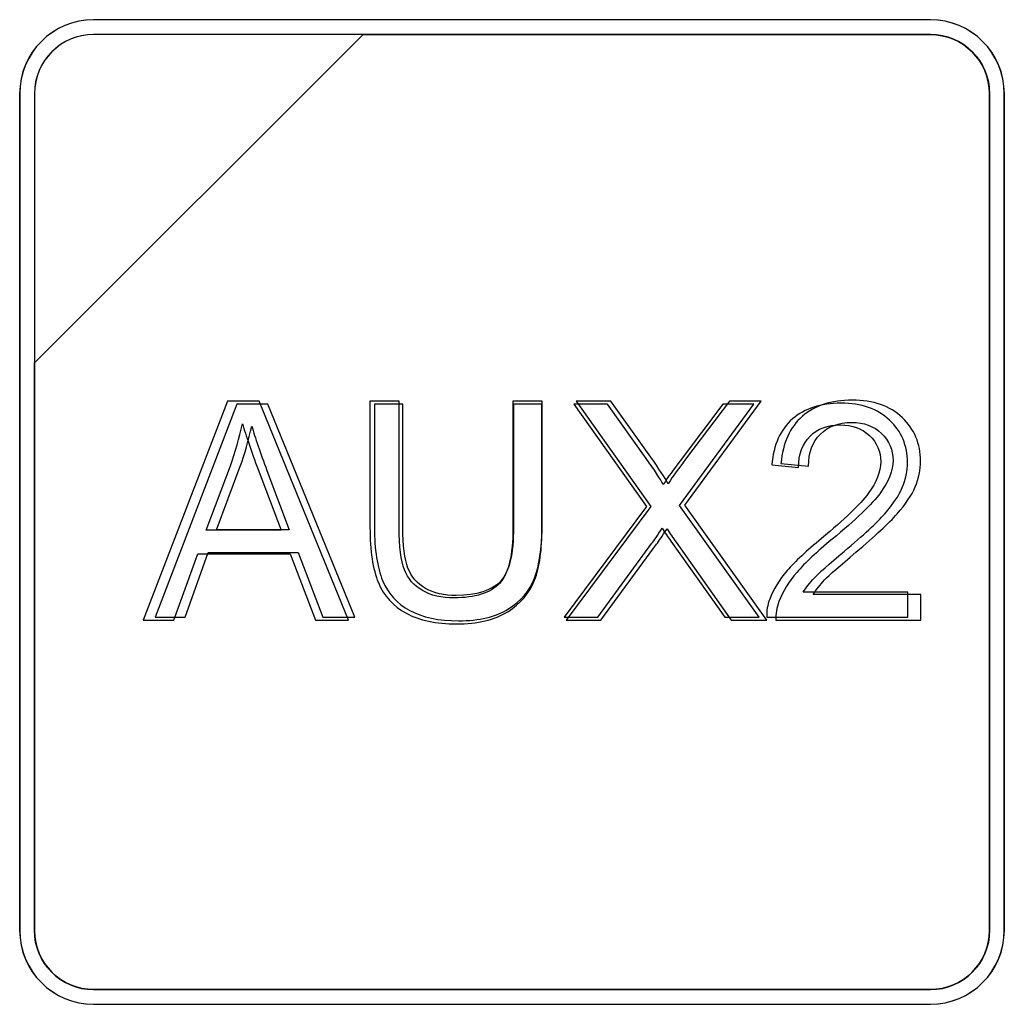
# Model space of a CAD drawing. Header units: millimetres. Extents: x 7146 to 9108, y -1574 to -663.
# Tile 225 of 256: x 7380 to 7394, y -1046 to -1032. Entities that reach past the tile are written whole.
import ezdxf

# ---------------------------------------------------------------- set-up
doc = ezdxf.new("R2010")
doc.units = ezdxf.units.MM
doc.header["$LTSCALE"] = 3

msp = doc.modelspace()

# ---------------------------------------------------------------- linework, layer by layer
at = {"linetype": 'Continuous', "lineweight": 30}
for points, knots in [([(7380.786, -1032.07), (7380.786, -1032.07), (7392.686, -1032.07), (7392.686, -1032.07), (7392.686, -1032.07), (7393.264, -1032.07), (7393.736, -1032.542), (7393.736, -1033.12), (7393.736, -1033.12), (7393.736, -1033.12), (7393.736, -1045.02), (7393.736, -1045.02), (7393.736, -1045.02), (7393.736, -1045.597), (7393.264, -1046.07), (7392.686, -1046.07), (7392.686, -1046.07), (7392.686, -1046.07), (7380.786, -1046.07), (7380.786, -1046.07), (7380.786, -1046.07), (7380.209, -1046.07), (7379.736, -1045.597), (7379.736, -1045.02), (7379.736, -1045.02), (7379.736, -1045.02), (7379.736, -1033.12), (7379.736, -1033.12), (7379.736, -1033.12), (7379.736, -1032.542), (7380.209, -1032.07), (7380.786, -1032.07)], [0, 0, 0, 0, 0.111111, 0.111111, 0.111111, 0.111111, 0.222222, 0.222222, 0.222222, 0.222222, 0.333333, 0.333333, 0.333333, 0.333333, 0.444444, 0.444444, 0.444444, 0.444444, 0.555556, 0.555556, 0.555556, 0.555556, 0.666667, 0.666667, 0.666667, 0.666667, 0.777778, 0.777778, 0.777778, 0.777778, 1, 1, 1, 1]), ([(7380.786, -1032.07), (7380.786, -1032.07), (7392.687, -1032.07), (7392.687, -1032.07), (7392.687, -1032.07), (7393.264, -1032.07), (7393.736, -1032.542), (7393.736, -1033.12), (7393.736, -1033.12), (7393.736, -1033.12), (7393.736, -1045.02), (7393.736, -1045.02), (7393.736, -1045.02), (7393.736, -1045.597), (7393.264, -1046.07), (7392.687, -1046.07), (7392.687, -1046.07), (7392.687, -1046.07), (7380.786, -1046.07), (7380.786, -1046.07), (7380.786, -1046.07), (7380.209, -1046.07), (7379.736, -1045.597), (7379.736, -1045.02), (7379.736, -1045.02), (7379.736, -1045.02), (7379.736, -1033.12), (7379.736, -1033.12), (7379.736, -1033.12), (7379.736, -1032.542), (7380.209, -1032.07), (7380.786, -1032.07)], [0, 0, 0, 0, 0.111111, 0.111111, 0.111111, 0.111111, 0.222222, 0.222222, 0.222222, 0.222222, 0.333333, 0.333333, 0.333333, 0.333333, 0.444444, 0.444444, 0.444444, 0.444444, 0.555556, 0.555556, 0.555556, 0.555556, 0.666667, 0.666667, 0.666667, 0.666667, 0.777778, 0.777778, 0.777778, 0.777778, 1, 1, 1, 1]), ([(7380.787, -1032.07), (7380.787, -1032.07), (7392.687, -1032.07), (7392.687, -1032.07), (7392.687, -1032.07), (7393.264, -1032.07), (7393.737, -1032.542), (7393.737, -1033.12), (7393.737, -1033.12), (7393.737, -1033.12), (7393.737, -1045.02), (7393.737, -1045.02), (7393.737, -1045.02), (7393.737, -1045.597), (7393.264, -1046.07), (7392.687, -1046.07), (7392.687, -1046.07), (7392.687, -1046.07), (7380.787, -1046.07), (7380.787, -1046.07), (7380.787, -1046.07), (7380.209, -1046.07), (7379.737, -1045.597), (7379.737, -1045.02), (7379.737, -1045.02), (7379.737, -1045.02), (7379.737, -1033.12), (7379.737, -1033.12), (7379.737, -1033.12), (7379.737, -1032.542), (7380.209, -1032.07), (7380.787, -1032.07)], [0, 0, 0, 0, 0.111111, 0.111111, 0.111111, 0.111111, 0.222222, 0.222222, 0.222222, 0.222222, 0.333333, 0.333333, 0.333333, 0.333333, 0.444444, 0.444444, 0.444444, 0.444444, 0.555556, 0.555556, 0.555556, 0.555556, 0.666667, 0.666667, 0.666667, 0.666667, 0.777778, 0.777778, 0.777778, 0.777778, 1, 1, 1, 1]), ([(7380.787, -1032.07), (7380.787, -1032.07), (7392.687, -1032.07), (7392.687, -1032.07), (7392.687, -1032.07), (7393.264, -1032.07), (7393.737, -1032.542), (7393.737, -1033.12), (7393.737, -1033.12), (7393.737, -1033.12), (7393.737, -1045.02), (7393.737, -1045.02), (7393.737, -1045.02), (7393.737, -1045.597), (7393.264, -1046.07), (7392.687, -1046.07), (7392.687, -1046.07), (7392.687, -1046.07), (7380.787, -1046.07), (7380.787, -1046.07), (7380.787, -1046.07), (7380.209, -1046.07), (7379.737, -1045.597), (7379.737, -1045.02), (7379.737, -1045.02), (7379.737, -1045.02), (7379.737, -1033.12), (7379.737, -1033.12), (7379.737, -1033.12), (7379.737, -1032.542), (7380.209, -1032.07), (7380.787, -1032.07)], [0, 0, 0, 0, 0.111111, 0.111111, 0.111111, 0.111111, 0.222222, 0.222222, 0.222222, 0.222222, 0.333333, 0.333333, 0.333333, 0.333333, 0.444444, 0.444444, 0.444444, 0.444444, 0.555556, 0.555556, 0.555556, 0.555556, 0.666667, 0.666667, 0.666667, 0.666667, 0.777778, 0.777778, 0.777778, 0.777778, 1, 1, 1, 1]), ([(7380.787, -1032.07), (7380.787, -1032.07), (7392.687, -1032.07), (7392.687, -1032.07), (7392.687, -1032.07), (7393.264, -1032.07), (7393.737, -1032.542), (7393.737, -1033.12), (7393.737, -1033.12), (7393.737, -1033.12), (7393.737, -1045.02), (7393.737, -1045.02), (7393.737, -1045.02), (7393.737, -1045.597), (7393.264, -1046.07), (7392.687, -1046.07), (7392.687, -1046.07), (7392.687, -1046.07), (7380.787, -1046.07), (7380.787, -1046.07), (7380.787, -1046.07), (7380.209, -1046.07), (7379.737, -1045.597), (7379.737, -1045.02), (7379.737, -1045.02), (7379.737, -1045.02), (7379.737, -1033.12), (7379.737, -1033.12), (7379.737, -1033.12), (7379.737, -1032.542), (7380.209, -1032.07), (7380.787, -1032.07)], [0, 0, 0, 0, 0.111111, 0.111111, 0.111111, 0.111111, 0.222222, 0.222222, 0.222222, 0.222222, 0.333333, 0.333333, 0.333333, 0.333333, 0.444444, 0.444444, 0.444444, 0.444444, 0.555556, 0.555556, 0.555556, 0.555556, 0.666667, 0.666667, 0.666667, 0.666667, 0.777778, 0.777778, 0.777778, 0.777778, 1, 1, 1, 1]), ([(7380.786, -1032.28), (7380.786, -1032.28), (7384.618, -1032.28), (7384.618, -1032.28), (7384.618, -1032.28), (7384.618, -1032.28), (7379.946, -1036.95), (7379.946, -1036.95), (7379.946, -1036.95), (7379.946, -1036.95), (7379.946, -1033.12), (7379.946, -1033.12), (7379.946, -1033.12), (7379.946, -1032.658), (7380.324, -1032.28), (7380.786, -1032.28)], [0, 0, 0, 0, 0.2, 0.2, 0.2, 0.2, 0.4, 0.4, 0.4, 0.4, 0.6, 0.6, 0.6, 0.6, 1, 1, 1, 1]), ([(7384.618, -1032.28), (7384.618, -1032.28), (7384.629, -1032.28), (7384.629, -1032.28), (7384.629, -1032.28), (7384.629, -1032.28), (7392.686, -1032.28), (7392.686, -1032.28), (7392.686, -1032.28), (7393.148, -1032.28), (7393.526, -1032.658), (7393.526, -1033.12), (7393.526, -1033.12), (7393.526, -1033.12), (7393.526, -1045.02), (7393.526, -1045.02), (7393.526, -1045.02), (7393.526, -1045.482), (7393.148, -1045.86), (7392.686, -1045.86), (7392.686, -1045.86), (7392.686, -1045.86), (7380.786, -1045.86), (7380.786, -1045.86), (7380.786, -1045.86), (7380.324, -1045.86), (7379.946, -1045.482), (7379.946, -1045.02), (7379.946, -1045.02), (7379.946, -1045.02), (7379.946, -1037.04), (7379.946, -1037.04), (7379.946, -1037.04), (7379.946, -1037.04), (7379.946, -1036.95), (7379.946, -1036.95), (7379.946, -1036.95), (7379.946, -1036.95), (7384.618, -1032.28), (7384.618, -1032.28)], [0, 0, 0, 0, 0.090909, 0.090909, 0.090909, 0.090909, 0.181818, 0.181818, 0.181818, 0.181818, 0.272727, 0.272727, 0.272727, 0.272727, 0.363636, 0.363636, 0.363636, 0.363636, 0.454545, 0.454545, 0.454545, 0.454545, 0.545455, 0.545455, 0.545455, 0.545455, 0.636364, 0.636364, 0.636364, 0.636364, 0.727273, 0.727273, 0.727273, 0.727273, 0.818182, 0.818182, 0.818182, 0.818182, 1, 1, 1, 1]), ([(7393.526, -1045.02), (7393.526, -1045.02), (7393.526, -1033.12), (7393.526, -1033.12), (7393.526, -1033.12), (7393.526, -1032.658), (7393.148, -1032.28), (7392.686, -1032.28), (7392.686, -1032.28), (7392.686, -1032.28), (7384.629, -1032.28), (7384.629, -1032.28), (7384.629, -1032.28), (7384.629, -1032.28), (7384.618, -1032.28), (7384.618, -1032.28), (7384.618, -1032.28), (7384.618, -1032.28), (7379.946, -1036.95), (7379.946, -1036.95), (7379.946, -1036.95), (7379.946, -1036.95), (7379.946, -1037.04), (7379.946, -1037.04), (7379.946, -1037.04), (7379.946, -1037.04), (7379.946, -1045.02), (7379.946, -1045.02), (7379.946, -1045.02), (7379.946, -1045.482), (7380.324, -1045.86), (7380.786, -1045.86), (7380.786, -1045.86), (7380.786, -1045.86), (7392.686, -1045.86), (7392.686, -1045.86), (7392.686, -1045.86), (7393.148, -1045.86), (7393.526, -1045.482), (7393.526, -1045.02)], [0, 0, 0, 0, 0.090909, 0.090909, 0.090909, 0.090909, 0.181818, 0.181818, 0.181818, 0.181818, 0.272727, 0.272727, 0.272727, 0.272727, 0.363636, 0.363636, 0.363636, 0.363636, 0.454545, 0.454545, 0.454545, 0.454545, 0.545455, 0.545455, 0.545455, 0.545455, 0.636364, 0.636364, 0.636364, 0.636364, 0.727273, 0.727273, 0.727273, 0.727273, 0.818182, 0.818182, 0.818182, 0.818182, 1, 1, 1, 1]), ([(7393.527, -1045.02), (7393.527, -1045.02), (7393.527, -1033.12), (7393.527, -1033.12), (7393.527, -1033.12), (7393.527, -1032.658), (7393.149, -1032.28), (7392.687, -1032.28), (7392.687, -1032.28), (7392.687, -1032.28), (7384.63, -1032.28), (7384.63, -1032.28), (7384.63, -1032.28), (7384.63, -1032.28), (7384.618, -1032.28), (7384.618, -1032.28), (7384.618, -1032.28), (7384.618, -1032.28), (7379.947, -1036.95), (7379.947, -1036.95), (7379.947, -1036.95), (7379.947, -1036.95), (7379.947, -1037.04), (7379.947, -1037.04), (7379.947, -1037.04), (7379.947, -1037.04), (7379.947, -1045.02), (7379.947, -1045.02), (7379.947, -1045.02), (7379.947, -1045.482), (7380.325, -1045.86), (7380.787, -1045.86), (7380.787, -1045.86), (7380.787, -1045.86), (7392.687, -1045.86), (7392.687, -1045.86), (7392.687, -1045.86), (7393.149, -1045.86), (7393.527, -1045.482), (7393.527, -1045.02)], [0, 0, 0, 0, 0.090909, 0.090909, 0.090909, 0.090909, 0.181818, 0.181818, 0.181818, 0.181818, 0.272727, 0.272727, 0.272727, 0.272727, 0.363636, 0.363636, 0.363636, 0.363636, 0.454545, 0.454545, 0.454545, 0.454545, 0.545455, 0.545455, 0.545455, 0.545455, 0.636364, 0.636364, 0.636364, 0.636364, 0.727273, 0.727273, 0.727273, 0.727273, 0.818182, 0.818182, 0.818182, 0.818182, 1, 1, 1, 1]), ([(7380.787, -1032.28), (7380.787, -1032.28), (7384.618, -1032.28), (7384.618, -1032.28), (7384.618, -1032.28), (7384.618, -1032.28), (7379.947, -1036.95), (7379.947, -1036.95), (7379.947, -1036.95), (7379.947, -1036.95), (7379.947, -1033.12), (7379.947, -1033.12), (7379.947, -1033.12), (7379.947, -1032.658), (7380.325, -1032.28), (7380.787, -1032.28)], [0, 0, 0, 0, 0.2, 0.2, 0.2, 0.2, 0.4, 0.4, 0.4, 0.4, 0.6, 0.6, 0.6, 0.6, 1, 1, 1, 1]), ([(7384.618, -1032.28), (7384.618, -1032.28), (7384.63, -1032.28), (7384.63, -1032.28), (7384.63, -1032.28), (7384.63, -1032.28), (7392.687, -1032.28), (7392.687, -1032.28), (7392.687, -1032.28), (7393.149, -1032.28), (7393.527, -1032.658), (7393.527, -1033.12), (7393.527, -1033.12), (7393.527, -1033.12), (7393.527, -1045.02), (7393.527, -1045.02), (7393.527, -1045.02), (7393.527, -1045.482), (7393.149, -1045.86), (7392.687, -1045.86), (7392.687, -1045.86), (7392.687, -1045.86), (7380.787, -1045.86), (7380.787, -1045.86), (7380.787, -1045.86), (7380.325, -1045.86), (7379.947, -1045.482), (7379.947, -1045.02), (7379.947, -1045.02), (7379.947, -1045.02), (7379.947, -1037.04), (7379.947, -1037.04), (7379.947, -1037.04), (7379.947, -1037.04), (7379.947, -1036.95), (7379.947, -1036.95), (7379.947, -1036.95), (7379.947, -1036.95), (7384.618, -1032.28), (7384.618, -1032.28)], [0, 0, 0, 0, 0.090909, 0.090909, 0.090909, 0.090909, 0.181818, 0.181818, 0.181818, 0.181818, 0.272727, 0.272727, 0.272727, 0.272727, 0.363636, 0.363636, 0.363636, 0.363636, 0.454545, 0.454545, 0.454545, 0.454545, 0.545455, 0.545455, 0.545455, 0.545455, 0.636364, 0.636364, 0.636364, 0.636364, 0.727273, 0.727273, 0.727273, 0.727273, 0.818182, 0.818182, 0.818182, 0.818182, 1, 1, 1, 1]), ([(7380.787, -1032.28), (7380.787, -1032.28), (7384.618, -1032.28), (7384.618, -1032.28), (7384.618, -1032.28), (7384.618, -1032.28), (7379.947, -1036.95), (7379.947, -1036.95), (7379.947, -1036.95), (7379.947, -1036.95), (7379.947, -1033.12), (7379.947, -1033.12), (7379.947, -1033.12), (7379.947, -1032.658), (7380.325, -1032.28), (7380.787, -1032.28)], [0, 0, 0, 0, 0.2, 0.2, 0.2, 0.2, 0.4, 0.4, 0.4, 0.4, 0.6, 0.6, 0.6, 0.6, 1, 1, 1, 1]), ([(7384.618, -1032.28), (7384.618, -1032.28), (7384.63, -1032.28), (7384.63, -1032.28), (7384.63, -1032.28), (7384.63, -1032.28), (7392.687, -1032.28), (7392.687, -1032.28), (7392.687, -1032.28), (7393.149, -1032.28), (7393.527, -1032.658), (7393.527, -1033.12), (7393.527, -1033.12), (7393.527, -1033.12), (7393.527, -1045.02), (7393.527, -1045.02), (7393.527, -1045.02), (7393.527, -1045.482), (7393.149, -1045.86), (7392.687, -1045.86), (7392.687, -1045.86), (7392.687, -1045.86), (7380.787, -1045.86), (7380.787, -1045.86), (7380.787, -1045.86), (7380.325, -1045.86), (7379.947, -1045.482), (7379.947, -1045.02), (7379.947, -1045.02), (7379.947, -1045.02), (7379.947, -1037.04), (7379.947, -1037.04), (7379.947, -1037.04), (7379.947, -1037.04), (7379.947, -1036.95), (7379.947, -1036.95), (7379.947, -1036.95), (7379.947, -1036.95), (7384.618, -1032.28), (7384.618, -1032.28)], [0, 0, 0, 0, 0.090909, 0.090909, 0.090909, 0.090909, 0.181818, 0.181818, 0.181818, 0.181818, 0.272727, 0.272727, 0.272727, 0.272727, 0.363636, 0.363636, 0.363636, 0.363636, 0.454545, 0.454545, 0.454545, 0.454545, 0.545455, 0.545455, 0.545455, 0.545455, 0.636364, 0.636364, 0.636364, 0.636364, 0.727273, 0.727273, 0.727273, 0.727273, 0.818182, 0.818182, 0.818182, 0.818182, 1, 1, 1, 1]), ([(7393.527, -1045.02), (7393.527, -1045.02), (7393.527, -1033.12), (7393.527, -1033.12), (7393.527, -1033.12), (7393.527, -1032.658), (7393.149, -1032.28), (7392.687, -1032.28), (7392.687, -1032.28), (7392.687, -1032.28), (7384.63, -1032.28), (7384.63, -1032.28), (7384.63, -1032.28), (7384.63, -1032.28), (7384.618, -1032.28), (7384.618, -1032.28), (7384.618, -1032.28), (7384.618, -1032.28), (7379.947, -1036.95), (7379.947, -1036.95), (7379.947, -1036.95), (7379.947, -1036.95), (7379.947, -1037.04), (7379.947, -1037.04), (7379.947, -1037.04), (7379.947, -1037.04), (7379.947, -1045.02), (7379.947, -1045.02), (7379.947, -1045.02), (7379.947, -1045.482), (7380.325, -1045.86), (7380.787, -1045.86), (7380.787, -1045.86), (7380.787, -1045.86), (7392.687, -1045.86), (7392.687, -1045.86), (7392.687, -1045.86), (7393.149, -1045.86), (7393.527, -1045.482), (7393.527, -1045.02)], [0, 0, 0, 0, 0.090909, 0.090909, 0.090909, 0.090909, 0.181818, 0.181818, 0.181818, 0.181818, 0.272727, 0.272727, 0.272727, 0.272727, 0.363636, 0.363636, 0.363636, 0.363636, 0.454545, 0.454545, 0.454545, 0.454545, 0.545455, 0.545455, 0.545455, 0.545455, 0.636364, 0.636364, 0.636364, 0.636364, 0.727273, 0.727273, 0.727273, 0.727273, 0.818182, 0.818182, 0.818182, 0.818182, 1, 1, 1, 1]), ([(7380.787, -1032.28), (7380.787, -1032.28), (7384.618, -1032.28), (7384.618, -1032.28), (7384.618, -1032.28), (7384.618, -1032.28), (7379.947, -1036.95), (7379.947, -1036.95), (7379.947, -1036.95), (7379.947, -1036.95), (7379.947, -1033.12), (7379.947, -1033.12), (7379.947, -1033.12), (7379.947, -1032.658), (7380.325, -1032.28), (7380.787, -1032.28)], [0, 0, 0, 0, 0.2, 0.2, 0.2, 0.2, 0.4, 0.4, 0.4, 0.4, 0.6, 0.6, 0.6, 0.6, 1, 1, 1, 1]), ([(7384.618, -1032.28), (7384.618, -1032.28), (7384.63, -1032.28), (7384.63, -1032.28), (7384.63, -1032.28), (7384.63, -1032.28), (7392.687, -1032.28), (7392.687, -1032.28), (7392.687, -1032.28), (7393.149, -1032.28), (7393.527, -1032.658), (7393.527, -1033.12), (7393.527, -1033.12), (7393.527, -1033.12), (7393.527, -1045.02), (7393.527, -1045.02), (7393.527, -1045.02), (7393.527, -1045.482), (7393.149, -1045.86), (7392.687, -1045.86), (7392.687, -1045.86), (7392.687, -1045.86), (7380.787, -1045.86), (7380.787, -1045.86), (7380.787, -1045.86), (7380.325, -1045.86), (7379.947, -1045.482), (7379.947, -1045.02), (7379.947, -1045.02), (7379.947, -1045.02), (7379.947, -1037.04), (7379.947, -1037.04), (7379.947, -1037.04), (7379.947, -1037.04), (7379.947, -1036.95), (7379.947, -1036.95), (7379.947, -1036.95), (7379.947, -1036.95), (7384.618, -1032.28), (7384.618, -1032.28)], [0, 0, 0, 0, 0.090909, 0.090909, 0.090909, 0.090909, 0.181818, 0.181818, 0.181818, 0.181818, 0.272727, 0.272727, 0.272727, 0.272727, 0.363636, 0.363636, 0.363636, 0.363636, 0.454545, 0.454545, 0.454545, 0.454545, 0.545455, 0.545455, 0.545455, 0.545455, 0.636364, 0.636364, 0.636364, 0.636364, 0.727273, 0.727273, 0.727273, 0.727273, 0.818182, 0.818182, 0.818182, 0.818182, 1, 1, 1, 1]), ([(7393.527, -1045.02), (7393.527, -1045.02), (7393.527, -1033.12), (7393.527, -1033.12), (7393.527, -1033.12), (7393.527, -1032.658), (7393.149, -1032.28), (7392.687, -1032.28), (7392.687, -1032.28), (7392.687, -1032.28), (7384.63, -1032.28), (7384.63, -1032.28), (7384.63, -1032.28), (7384.63, -1032.28), (7384.618, -1032.28), (7384.618, -1032.28), (7384.618, -1032.28), (7384.618, -1032.28), (7379.947, -1036.95), (7379.947, -1036.95), (7379.947, -1036.95), (7379.947, -1036.95), (7379.947, -1037.04), (7379.947, -1037.04), (7379.947, -1037.04), (7379.947, -1037.04), (7379.947, -1045.02), (7379.947, -1045.02), (7379.947, -1045.02), (7379.947, -1045.482), (7380.325, -1045.86), (7380.787, -1045.86), (7380.787, -1045.86), (7380.787, -1045.86), (7392.687, -1045.86), (7392.687, -1045.86), (7392.687, -1045.86), (7393.149, -1045.86), (7393.527, -1045.482), (7393.527, -1045.02)], [0, 0, 0, 0, 0.090909, 0.090909, 0.090909, 0.090909, 0.181818, 0.181818, 0.181818, 0.181818, 0.272727, 0.272727, 0.272727, 0.272727, 0.363636, 0.363636, 0.363636, 0.363636, 0.454545, 0.454545, 0.454545, 0.454545, 0.545455, 0.545455, 0.545455, 0.545455, 0.636364, 0.636364, 0.636364, 0.636364, 0.727273, 0.727273, 0.727273, 0.727273, 0.818182, 0.818182, 0.818182, 0.818182, 1, 1, 1, 1]), ([(7380.787, -1032.28), (7380.787, -1032.28), (7384.618, -1032.28), (7384.618, -1032.28), (7384.618, -1032.28), (7384.618, -1032.28), (7379.947, -1036.95), (7379.947, -1036.95), (7379.947, -1036.95), (7379.947, -1036.95), (7379.947, -1033.12), (7379.947, -1033.12), (7379.947, -1033.12), (7379.947, -1032.658), (7380.325, -1032.28), (7380.787, -1032.28)], [0, 0, 0, 0, 0.2, 0.2, 0.2, 0.2, 0.4, 0.4, 0.4, 0.4, 0.6, 0.6, 0.6, 0.6, 1, 1, 1, 1]), ([(7384.618, -1032.28), (7384.618, -1032.28), (7384.63, -1032.28), (7384.63, -1032.28), (7384.63, -1032.28), (7384.63, -1032.28), (7392.687, -1032.28), (7392.687, -1032.28), (7392.687, -1032.28), (7393.149, -1032.28), (7393.527, -1032.658), (7393.527, -1033.12), (7393.527, -1033.12), (7393.527, -1033.12), (7393.527, -1045.02), (7393.527, -1045.02), (7393.527, -1045.02), (7393.527, -1045.482), (7393.149, -1045.86), (7392.687, -1045.86), (7392.687, -1045.86), (7392.687, -1045.86), (7380.787, -1045.86), (7380.787, -1045.86), (7380.787, -1045.86), (7380.325, -1045.86), (7379.947, -1045.482), (7379.947, -1045.02), (7379.947, -1045.02), (7379.947, -1045.02), (7379.947, -1037.04), (7379.947, -1037.04), (7379.947, -1037.04), (7379.947, -1037.04), (7379.947, -1036.95), (7379.947, -1036.95), (7379.947, -1036.95), (7379.947, -1036.95), (7384.618, -1032.28), (7384.618, -1032.28)], [0, 0, 0, 0, 0.090909, 0.090909, 0.090909, 0.090909, 0.181818, 0.181818, 0.181818, 0.181818, 0.272727, 0.272727, 0.272727, 0.272727, 0.363636, 0.363636, 0.363636, 0.363636, 0.454545, 0.454545, 0.454545, 0.454545, 0.545455, 0.545455, 0.545455, 0.545455, 0.636364, 0.636364, 0.636364, 0.636364, 0.727273, 0.727273, 0.727273, 0.727273, 0.818182, 0.818182, 0.818182, 0.818182, 1, 1, 1, 1]), ([(7393.527, -1045.02), (7393.527, -1045.02), (7393.527, -1033.12), (7393.527, -1033.12), (7393.527, -1033.12), (7393.527, -1032.658), (7393.149, -1032.28), (7392.687, -1032.28), (7392.687, -1032.28), (7392.687, -1032.28), (7384.63, -1032.28), (7384.63, -1032.28), (7384.63, -1032.28), (7384.63, -1032.28), (7384.618, -1032.28), (7384.618, -1032.28), (7384.618, -1032.28), (7384.618, -1032.28), (7379.947, -1036.95), (7379.947, -1036.95), (7379.947, -1036.95), (7379.947, -1036.95), (7379.947, -1037.04), (7379.947, -1037.04), (7379.947, -1037.04), (7379.947, -1037.04), (7379.947, -1045.02), (7379.947, -1045.02), (7379.947, -1045.02), (7379.947, -1045.482), (7380.325, -1045.86), (7380.787, -1045.86), (7380.787, -1045.86), (7380.787, -1045.86), (7392.687, -1045.86), (7392.687, -1045.86), (7392.687, -1045.86), (7393.149, -1045.86), (7393.527, -1045.482), (7393.527, -1045.02)], [0, 0, 0, 0, 0.090909, 0.090909, 0.090909, 0.090909, 0.181818, 0.181818, 0.181818, 0.181818, 0.272727, 0.272727, 0.272727, 0.272727, 0.363636, 0.363636, 0.363636, 0.363636, 0.454545, 0.454545, 0.454545, 0.454545, 0.545455, 0.545455, 0.545455, 0.545455, 0.636364, 0.636364, 0.636364, 0.636364, 0.727273, 0.727273, 0.727273, 0.727273, 0.818182, 0.818182, 0.818182, 0.818182, 1, 1, 1, 1]), ([(7381.493, -1040.609), (7381.493, -1040.609), (7382.689, -1037.492), (7382.689, -1037.492), (7382.689, -1037.492), (7382.689, -1037.492), (7383.142, -1037.492), (7383.142, -1037.492), (7383.142, -1037.492), (7383.142, -1037.492), (7384.411, -1040.609), (7384.411, -1040.609), (7384.411, -1040.609), (7384.411, -1040.609), (7383.942, -1040.609), (7383.942, -1040.609), (7383.942, -1040.609), (7383.942, -1040.609), (7383.581, -1039.664), (7383.581, -1039.664), (7383.581, -1039.664), (7383.581, -1039.664), (7382.269, -1039.664), (7382.269, -1039.664), (7382.269, -1039.664), (7382.269, -1039.664), (7381.93, -1040.609), (7381.93, -1040.609), (7381.93, -1040.609), (7381.93, -1040.609), (7381.493, -1040.609), (7381.493, -1040.609)], [0, 0, 0, 0, 0.111111, 0.111111, 0.111111, 0.111111, 0.222222, 0.222222, 0.222222, 0.222222, 0.333333, 0.333333, 0.333333, 0.333333, 0.444444, 0.444444, 0.444444, 0.444444, 0.555556, 0.555556, 0.555556, 0.555556, 0.666667, 0.666667, 0.666667, 0.666667, 0.777778, 0.777778, 0.777778, 0.777778, 1, 1, 1, 1]), ([(7381.493, -1040.609), (7381.493, -1040.609), (7382.689, -1037.492), (7382.689, -1037.492), (7382.689, -1037.492), (7382.689, -1037.492), (7383.142, -1037.492), (7383.142, -1037.492), (7383.142, -1037.492), (7383.142, -1037.492), (7384.411, -1040.609), (7384.411, -1040.609), (7384.411, -1040.609), (7384.411, -1040.609), (7383.942, -1040.609), (7383.942, -1040.609), (7383.942, -1040.609), (7383.942, -1040.609), (7383.581, -1039.664), (7383.581, -1039.664), (7383.581, -1039.664), (7383.581, -1039.664), (7382.269, -1039.664), (7382.269, -1039.664), (7382.269, -1039.664), (7382.269, -1039.664), (7381.93, -1040.609), (7381.93, -1040.609), (7381.93, -1040.609), (7381.93, -1040.609), (7381.493, -1040.609), (7381.493, -1040.609)], [0, 0, 0, 0, 0.111111, 0.111111, 0.111111, 0.111111, 0.222222, 0.222222, 0.222222, 0.222222, 0.333333, 0.333333, 0.333333, 0.333333, 0.444444, 0.444444, 0.444444, 0.444444, 0.555556, 0.555556, 0.555556, 0.555556, 0.666667, 0.666667, 0.666667, 0.666667, 0.777778, 0.777778, 0.777778, 0.777778, 1, 1, 1, 1]), ([(7381.663, -1040.566), (7381.663, -1040.566), (7382.826, -1037.535), (7382.826, -1037.535), (7382.826, -1037.535), (7382.826, -1037.535), (7383.267, -1037.535), (7383.267, -1037.535), (7383.267, -1037.535), (7383.267, -1037.535), (7384.501, -1040.566), (7384.501, -1040.566), (7384.501, -1040.566), (7384.501, -1040.566), (7384.045, -1040.566), (7384.045, -1040.566), (7384.045, -1040.566), (7384.045, -1040.566), (7383.694, -1039.648), (7383.694, -1039.648), (7383.694, -1039.648), (7383.694, -1039.648), (7382.418, -1039.648), (7382.418, -1039.648), (7382.418, -1039.648), (7382.418, -1039.648), (7382.089, -1040.566), (7382.089, -1040.566), (7382.089, -1040.566), (7382.089, -1040.566), (7381.663, -1040.566), (7381.663, -1040.566)], [0, 0, 0, 0, 0.111111, 0.111111, 0.111111, 0.111111, 0.222222, 0.222222, 0.222222, 0.222222, 0.333333, 0.333333, 0.333333, 0.333333, 0.444444, 0.444444, 0.444444, 0.444444, 0.555556, 0.555556, 0.555556, 0.555556, 0.666667, 0.666667, 0.666667, 0.666667, 0.777778, 0.777778, 0.777778, 0.777778, 1, 1, 1, 1]), ([(7386.75, -1037.492), (7386.75, -1037.492), (7387.164, -1037.492), (7387.164, -1037.492), (7387.164, -1037.492), (7387.164, -1037.492), (7387.164, -1039.292), (7387.164, -1039.292), (7387.164, -1039.292), (7387.164, -1039.605), (7387.128, -1039.854), (7387.058, -1040.039), (7387.058, -1040.039), (7386.987, -1040.222), (7386.859, -1040.372), (7386.675, -1040.488), (7386.675, -1040.488), (7386.49, -1040.603), (7386.248, -1040.661), (7385.948, -1040.661), (7385.948, -1040.661), (7385.657, -1040.661), (7385.418, -1040.611), (7385.233, -1040.51), (7385.233, -1040.51), (7385.047, -1040.409), (7384.915, -1040.264), (7384.836, -1040.074), (7384.836, -1040.074), (7384.757, -1039.883), (7384.717, -1039.622), (7384.717, -1039.292), (7384.717, -1039.292), (7384.717, -1039.292), (7384.717, -1037.492), (7384.717, -1037.492), (7384.717, -1037.492), (7384.717, -1037.492), (7385.131, -1037.492), (7385.131, -1037.492), (7385.131, -1037.492), (7385.131, -1037.492), (7385.131, -1039.291), (7385.131, -1039.291), (7385.131, -1039.291), (7385.131, -1039.562), (7385.156, -1039.762), (7385.206, -1039.89), (7385.206, -1039.89), (7385.256, -1040.018), (7385.342, -1040.118), (7385.464, -1040.187), (7385.464, -1040.187), (7385.586, -1040.256), (7385.736, -1040.291), (7385.912, -1040.291), (7385.912, -1040.291), (7386.214, -1040.291), (7386.429, -1040.222), (7386.558, -1040.085), (7386.558, -1040.085), (7386.686, -1039.947), (7386.75, -1039.683), (7386.75, -1039.291), (7386.75, -1039.291), (7386.75, -1039.291), (7386.75, -1037.492), (7386.75, -1037.492)], [0, 0, 0, 0, 0.055556, 0.055556, 0.055556, 0.055556, 0.111111, 0.111111, 0.111111, 0.111111, 0.166667, 0.166667, 0.166667, 0.166667, 0.222222, 0.222222, 0.222222, 0.222222, 0.277778, 0.277778, 0.277778, 0.277778, 0.333333, 0.333333, 0.333333, 0.333333, 0.388889, 0.388889, 0.388889, 0.388889, 0.444444, 0.444444, 0.444444, 0.444444, 0.5, 0.5, 0.5, 0.5, 0.555556, 0.555556, 0.555556, 0.555556, 0.611111, 0.611111, 0.611111, 0.611111, 0.666667, 0.666667, 0.666667, 0.666667, 0.722222, 0.722222, 0.722222, 0.722222, 0.777778, 0.777778, 0.777778, 0.777778, 0.833333, 0.833333, 0.833333, 0.833333, 0.888889, 0.888889, 0.888889, 0.888889, 1, 1, 1, 1]), ([(7386.75, -1037.492), (7386.75, -1037.492), (7387.164, -1037.492), (7387.164, -1037.492), (7387.164, -1037.492), (7387.164, -1037.492), (7387.164, -1039.292), (7387.164, -1039.292), (7387.164, -1039.292), (7387.164, -1039.605), (7387.128, -1039.854), (7387.058, -1040.039), (7387.058, -1040.039), (7386.987, -1040.222), (7386.859, -1040.372), (7386.675, -1040.488), (7386.675, -1040.488), (7386.49, -1040.603), (7386.248, -1040.661), (7385.948, -1040.661), (7385.948, -1040.661), (7385.657, -1040.661), (7385.418, -1040.611), (7385.233, -1040.51), (7385.233, -1040.51), (7385.047, -1040.409), (7384.915, -1040.264), (7384.836, -1040.074), (7384.836, -1040.074), (7384.757, -1039.883), (7384.717, -1039.622), (7384.717, -1039.292), (7384.717, -1039.292), (7384.717, -1039.292), (7384.717, -1037.492), (7384.717, -1037.492), (7384.717, -1037.492), (7384.717, -1037.492), (7385.131, -1037.492), (7385.131, -1037.492), (7385.131, -1037.492), (7385.131, -1037.492), (7385.131, -1039.291), (7385.131, -1039.291), (7385.131, -1039.291), (7385.131, -1039.562), (7385.156, -1039.762), (7385.206, -1039.89), (7385.206, -1039.89), (7385.256, -1040.018), (7385.342, -1040.118), (7385.464, -1040.187), (7385.464, -1040.187), (7385.586, -1040.256), (7385.736, -1040.291), (7385.912, -1040.291), (7385.912, -1040.291), (7386.214, -1040.291), (7386.429, -1040.222), (7386.558, -1040.085), (7386.558, -1040.085), (7386.686, -1039.947), (7386.75, -1039.683), (7386.75, -1039.291), (7386.75, -1039.291), (7386.75, -1039.291), (7386.75, -1037.492), (7386.75, -1037.492)], [0, 0, 0, 0, 0.055556, 0.055556, 0.055556, 0.055556, 0.111111, 0.111111, 0.111111, 0.111111, 0.166667, 0.166667, 0.166667, 0.166667, 0.222222, 0.222222, 0.222222, 0.222222, 0.277778, 0.277778, 0.277778, 0.277778, 0.333333, 0.333333, 0.333333, 0.333333, 0.388889, 0.388889, 0.388889, 0.388889, 0.444444, 0.444444, 0.444444, 0.444444, 0.5, 0.5, 0.5, 0.5, 0.555556, 0.555556, 0.555556, 0.555556, 0.611111, 0.611111, 0.611111, 0.611111, 0.666667, 0.666667, 0.666667, 0.666667, 0.722222, 0.722222, 0.722222, 0.722222, 0.777778, 0.777778, 0.777778, 0.777778, 0.833333, 0.833333, 0.833333, 0.833333, 0.888889, 0.888889, 0.888889, 0.888889, 1, 1, 1, 1]), ([(7386.758, -1037.535), (7386.758, -1037.535), (7387.16, -1037.535), (7387.16, -1037.535), (7387.16, -1037.535), (7387.16, -1037.535), (7387.16, -1039.286), (7387.16, -1039.286), (7387.16, -1039.286), (7387.16, -1039.59), (7387.126, -1039.832), (7387.057, -1040.012), (7387.057, -1040.012), (7386.988, -1040.19), (7386.864, -1040.336), (7386.685, -1040.448), (7386.685, -1040.448), (7386.505, -1040.561), (7386.27, -1040.617), (7385.978, -1040.617), (7385.978, -1040.617), (7385.695, -1040.617), (7385.463, -1040.568), (7385.283, -1040.47), (7385.283, -1040.47), (7385.102, -1040.372), (7384.974, -1040.231), (7384.897, -1040.046), (7384.897, -1040.046), (7384.82, -1039.86), (7384.781, -1039.607), (7384.781, -1039.286), (7384.781, -1039.286), (7384.781, -1039.286), (7384.781, -1037.535), (7384.781, -1037.535), (7384.781, -1037.535), (7384.781, -1037.535), (7385.184, -1037.535), (7385.184, -1037.535), (7385.184, -1037.535), (7385.184, -1037.535), (7385.184, -1039.285), (7385.184, -1039.285), (7385.184, -1039.285), (7385.184, -1039.548), (7385.208, -1039.743), (7385.257, -1039.867), (7385.257, -1039.867), (7385.306, -1039.992), (7385.389, -1040.089), (7385.508, -1040.156), (7385.508, -1040.156), (7385.627, -1040.223), (7385.772, -1040.257), (7385.943, -1040.257), (7385.943, -1040.257), (7386.237, -1040.257), (7386.446, -1040.19), (7386.571, -1040.057), (7386.571, -1040.057), (7386.696, -1039.923), (7386.758, -1039.666), (7386.758, -1039.285), (7386.758, -1039.285), (7386.758, -1039.285), (7386.758, -1037.535), (7386.758, -1037.535)], [0, 0, 0, 0, 0.055556, 0.055556, 0.055556, 0.055556, 0.111111, 0.111111, 0.111111, 0.111111, 0.166667, 0.166667, 0.166667, 0.166667, 0.222222, 0.222222, 0.222222, 0.222222, 0.277778, 0.277778, 0.277778, 0.277778, 0.333333, 0.333333, 0.333333, 0.333333, 0.388889, 0.388889, 0.388889, 0.388889, 0.444444, 0.444444, 0.444444, 0.444444, 0.5, 0.5, 0.5, 0.5, 0.555556, 0.555556, 0.555556, 0.555556, 0.611111, 0.611111, 0.611111, 0.611111, 0.666667, 0.666667, 0.666667, 0.666667, 0.722222, 0.722222, 0.722222, 0.722222, 0.777778, 0.777778, 0.777778, 0.777778, 0.833333, 0.833333, 0.833333, 0.833333, 0.888889, 0.888889, 0.888889, 0.888889, 1, 1, 1, 1]), ([(7387.476, -1040.566), (7387.476, -1040.566), (7388.647, -1038.994), (7388.647, -1038.994), (7388.647, -1038.994), (7388.647, -1038.994), (7387.616, -1037.535), (7387.616, -1037.535), (7387.616, -1037.535), (7387.616, -1037.535), (7388.093, -1037.535), (7388.093, -1037.535), (7388.093, -1037.535), (7388.093, -1037.535), (7388.646, -1038.311), (7388.646, -1038.311), (7388.646, -1038.311), (7388.761, -1038.471), (7388.841, -1038.594), (7388.886, -1038.68), (7388.886, -1038.68), (7388.955, -1038.574), (7389.035, -1038.461), (7389.128, -1038.342), (7389.128, -1038.342), (7389.128, -1038.342), (7389.733, -1037.535), (7389.733, -1037.535), (7389.733, -1037.535), (7389.733, -1037.535), (7390.173, -1037.535), (7390.173, -1037.535), (7390.173, -1037.535), (7390.173, -1037.535), (7389.12, -1038.976), (7389.12, -1038.976), (7389.12, -1038.976), (7389.12, -1038.976), (7390.253, -1040.566), (7390.253, -1040.566), (7390.253, -1040.566), (7390.253, -1040.566), (7389.761, -1040.566), (7389.761, -1040.566), (7389.761, -1040.566), (7389.761, -1040.566), (7388.996, -1039.485), (7388.996, -1039.485), (7388.996, -1039.485), (7388.952, -1039.424), (7388.91, -1039.363), (7388.872, -1039.302), (7388.872, -1039.302), (7388.804, -1039.404), (7388.756, -1039.475), (7388.726, -1039.515), (7388.726, -1039.515), (7388.726, -1039.515), (7387.958, -1040.566), (7387.958, -1040.566), (7387.958, -1040.566), (7387.958, -1040.566), (7387.476, -1040.566), (7387.476, -1040.566)], [0, 0, 0, 0, 0.058824, 0.058824, 0.058824, 0.058824, 0.117647, 0.117647, 0.117647, 0.117647, 0.176471, 0.176471, 0.176471, 0.176471, 0.235294, 0.235294, 0.235294, 0.235294, 0.294118, 0.294118, 0.294118, 0.294118, 0.352941, 0.352941, 0.352941, 0.352941, 0.411765, 0.411765, 0.411765, 0.411765, 0.470588, 0.470588, 0.470588, 0.470588, 0.529412, 0.529412, 0.529412, 0.529412, 0.588235, 0.588235, 0.588235, 0.588235, 0.647059, 0.647059, 0.647059, 0.647059, 0.705882, 0.705882, 0.705882, 0.705882, 0.764706, 0.764706, 0.764706, 0.764706, 0.823529, 0.823529, 0.823529, 0.823529, 0.882353, 0.882353, 0.882353, 0.882353, 1, 1, 1, 1]), ([(7387.506, -1040.609), (7387.506, -1040.609), (7388.71, -1038.992), (7388.71, -1038.992), (7388.71, -1038.992), (7388.71, -1038.992), (7387.649, -1037.492), (7387.649, -1037.492), (7387.649, -1037.492), (7387.649, -1037.492), (7388.141, -1037.492), (7388.141, -1037.492), (7388.141, -1037.492), (7388.141, -1037.492), (7388.709, -1038.289), (7388.709, -1038.289), (7388.709, -1038.289), (7388.827, -1038.455), (7388.909, -1038.581), (7388.956, -1038.669), (7388.956, -1038.669), (7389.027, -1038.56), (7389.109, -1038.444), (7389.204, -1038.321), (7389.204, -1038.321), (7389.204, -1038.321), (7389.827, -1037.492), (7389.827, -1037.492), (7389.827, -1037.492), (7389.827, -1037.492), (7390.279, -1037.492), (7390.279, -1037.492), (7390.279, -1037.492), (7390.279, -1037.492), (7389.196, -1038.973), (7389.196, -1038.973), (7389.196, -1038.973), (7389.196, -1038.973), (7390.362, -1040.609), (7390.362, -1040.609), (7390.362, -1040.609), (7390.362, -1040.609), (7389.855, -1040.609), (7389.855, -1040.609), (7389.855, -1040.609), (7389.855, -1040.609), (7389.069, -1039.497), (7389.069, -1039.497), (7389.069, -1039.497), (7389.024, -1039.434), (7388.981, -1039.371), (7388.941, -1039.309), (7388.941, -1039.309), (7388.871, -1039.413), (7388.822, -1039.486), (7388.791, -1039.528), (7388.791, -1039.528), (7388.791, -1039.528), (7388.001, -1040.609), (7388.001, -1040.609), (7388.001, -1040.609), (7388.001, -1040.609), (7387.506, -1040.609), (7387.506, -1040.609)], [0, 0, 0, 0, 0.058824, 0.058824, 0.058824, 0.058824, 0.117647, 0.117647, 0.117647, 0.117647, 0.176471, 0.176471, 0.176471, 0.176471, 0.235294, 0.235294, 0.235294, 0.235294, 0.294118, 0.294118, 0.294118, 0.294118, 0.352941, 0.352941, 0.352941, 0.352941, 0.411765, 0.411765, 0.411765, 0.411765, 0.470588, 0.470588, 0.470588, 0.470588, 0.529412, 0.529412, 0.529412, 0.529412, 0.588235, 0.588235, 0.588235, 0.588235, 0.647059, 0.647059, 0.647059, 0.647059, 0.705882, 0.705882, 0.705882, 0.705882, 0.764706, 0.764706, 0.764706, 0.764706, 0.823529, 0.823529, 0.823529, 0.823529, 0.882353, 0.882353, 0.882353, 0.882353, 1, 1, 1, 1]), ([(7387.506, -1040.609), (7387.506, -1040.609), (7388.71, -1038.992), (7388.71, -1038.992), (7388.71, -1038.992), (7388.71, -1038.992), (7387.649, -1037.492), (7387.649, -1037.492), (7387.649, -1037.492), (7387.649, -1037.492), (7388.141, -1037.492), (7388.141, -1037.492), (7388.141, -1037.492), (7388.141, -1037.492), (7388.709, -1038.289), (7388.709, -1038.289), (7388.709, -1038.289), (7388.827, -1038.455), (7388.909, -1038.581), (7388.956, -1038.669), (7388.956, -1038.669), (7389.027, -1038.56), (7389.109, -1038.444), (7389.204, -1038.321), (7389.204, -1038.321), (7389.204, -1038.321), (7389.827, -1037.492), (7389.827, -1037.492), (7389.827, -1037.492), (7389.827, -1037.492), (7390.279, -1037.492), (7390.279, -1037.492), (7390.279, -1037.492), (7390.279, -1037.492), (7389.196, -1038.973), (7389.196, -1038.973), (7389.196, -1038.973), (7389.196, -1038.973), (7390.362, -1040.609), (7390.362, -1040.609), (7390.362, -1040.609), (7390.362, -1040.609), (7389.855, -1040.609), (7389.855, -1040.609), (7389.855, -1040.609), (7389.855, -1040.609), (7389.069, -1039.497), (7389.069, -1039.497), (7389.069, -1039.497), (7389.024, -1039.434), (7388.981, -1039.371), (7388.941, -1039.309), (7388.941, -1039.309), (7388.871, -1039.413), (7388.822, -1039.486), (7388.791, -1039.528), (7388.791, -1039.528), (7388.791, -1039.528), (7388.001, -1040.609), (7388.001, -1040.609), (7388.001, -1040.609), (7388.001, -1040.609), (7387.506, -1040.609), (7387.506, -1040.609)], [0, 0, 0, 0, 0.058824, 0.058824, 0.058824, 0.058824, 0.117647, 0.117647, 0.117647, 0.117647, 0.176471, 0.176471, 0.176471, 0.176471, 0.235294, 0.235294, 0.235294, 0.235294, 0.294118, 0.294118, 0.294118, 0.294118, 0.352941, 0.352941, 0.352941, 0.352941, 0.411765, 0.411765, 0.411765, 0.411765, 0.470588, 0.470588, 0.470588, 0.470588, 0.529412, 0.529412, 0.529412, 0.529412, 0.588235, 0.588235, 0.588235, 0.588235, 0.647059, 0.647059, 0.647059, 0.647059, 0.705882, 0.705882, 0.705882, 0.705882, 0.764706, 0.764706, 0.764706, 0.764706, 0.823529, 0.823529, 0.823529, 0.823529, 0.882353, 0.882353, 0.882353, 0.882353, 1, 1, 1, 1]), ([(7392.364, -1040.211), (7392.364, -1040.211), (7392.364, -1040.566), (7392.364, -1040.566), (7392.364, -1040.566), (7392.364, -1040.566), (7390.358, -1040.566), (7390.358, -1040.566), (7390.358, -1040.566), (7390.355, -1040.477), (7390.37, -1040.391), (7390.401, -1040.307), (7390.401, -1040.307), (7390.453, -1040.171), (7390.535, -1040.036), (7390.649, -1039.904), (7390.649, -1039.904), (7390.763, -1039.773), (7390.925, -1039.62), (7391.136, -1039.447), (7391.136, -1039.447), (7391.464, -1039.177), (7391.687, -1038.963), (7391.803, -1038.805), (7391.803, -1038.805), (7391.92, -1038.647), (7391.979, -1038.498), (7391.979, -1038.356), (7391.979, -1038.356), (7391.979, -1038.209), (7391.926, -1038.085), (7391.82, -1037.983), (7391.82, -1037.983), (7391.714, -1037.882), (7391.576, -1037.832), (7391.406, -1037.832), (7391.406, -1037.832), (7391.226, -1037.832), (7391.082, -1037.885), (7390.974, -1037.992), (7390.974, -1037.992), (7390.866, -1038.099), (7390.812, -1038.247), (7390.811, -1038.437), (7390.811, -1038.437), (7390.811, -1038.437), (7390.43, -1038.399), (7390.43, -1038.399), (7390.43, -1038.399), (7390.456, -1038.114), (7390.554, -1037.896), (7390.725, -1037.747), (7390.725, -1037.747), (7390.897, -1037.597), (7391.126, -1037.523), (7391.415, -1037.523), (7391.415, -1037.523), (7391.705, -1037.523), (7391.936, -1037.603), (7392.105, -1037.765), (7392.105, -1037.765), (7392.275, -1037.926), (7392.36, -1038.126), (7392.36, -1038.365), (7392.36, -1038.365), (7392.36, -1038.486), (7392.335, -1038.606), (7392.285, -1038.723), (7392.285, -1038.723), (7392.236, -1038.84), (7392.153, -1038.964), (7392.038, -1039.094), (7392.038, -1039.094), (7391.923, -1039.223), (7391.731, -1039.401), (7391.465, -1039.627), (7391.465, -1039.627), (7391.241, -1039.815), (7391.097, -1039.942), (7391.034, -1040.009), (7391.034, -1040.009), (7390.97, -1040.076), (7390.918, -1040.143), (7390.876, -1040.211), (7390.876, -1040.211), (7390.876, -1040.211), (7392.364, -1040.211), (7392.364, -1040.211)], [0, 0, 0, 0, 0.043478, 0.043478, 0.043478, 0.043478, 0.086957, 0.086957, 0.086957, 0.086957, 0.130435, 0.130435, 0.130435, 0.130435, 0.173913, 0.173913, 0.173913, 0.173913, 0.217391, 0.217391, 0.217391, 0.217391, 0.26087, 0.26087, 0.26087, 0.26087, 0.304348, 0.304348, 0.304348, 0.304348, 0.347826, 0.347826, 0.347826, 0.347826, 0.391304, 0.391304, 0.391304, 0.391304, 0.434783, 0.434783, 0.434783, 0.434783, 0.478261, 0.478261, 0.478261, 0.478261, 0.521739, 0.521739, 0.521739, 0.521739, 0.565217, 0.565217, 0.565217, 0.565217, 0.608696, 0.608696, 0.608696, 0.608696, 0.652174, 0.652174, 0.652174, 0.652174, 0.695652, 0.695652, 0.695652, 0.695652, 0.73913, 0.73913, 0.73913, 0.73913, 0.782609, 0.782609, 0.782609, 0.782609, 0.826087, 0.826087, 0.826087, 0.826087, 0.869565, 0.869565, 0.869565, 0.869565, 0.913043, 0.913043, 0.913043, 0.913043, 1, 1, 1, 1]), ([(7392.55, -1040.243), (7392.55, -1040.243), (7392.55, -1040.609), (7392.55, -1040.609), (7392.55, -1040.609), (7392.55, -1040.609), (7390.487, -1040.609), (7390.487, -1040.609), (7390.487, -1040.609), (7390.484, -1040.517), (7390.499, -1040.428), (7390.532, -1040.343), (7390.532, -1040.343), (7390.585, -1040.203), (7390.669, -1040.064), (7390.786, -1039.928), (7390.786, -1039.928), (7390.903, -1039.793), (7391.07, -1039.636), (7391.287, -1039.458), (7391.287, -1039.458), (7391.624, -1039.18), (7391.854, -1038.96), (7391.974, -1038.798), (7391.974, -1038.798), (7392.094, -1038.635), (7392.154, -1038.481), (7392.154, -1038.336), (7392.154, -1038.336), (7392.154, -1038.185), (7392.1, -1038.057), (7391.991, -1037.952), (7391.991, -1037.952), (7391.882, -1037.849), (7391.74, -1037.796), (7391.565, -1037.796), (7391.565, -1037.796), (7391.38, -1037.796), (7391.232, -1037.852), (7391.121, -1037.962), (7391.121, -1037.962), (7391.01, -1038.071), (7390.954, -1038.224), (7390.952, -1038.419), (7390.952, -1038.419), (7390.952, -1038.419), (7390.561, -1038.38), (7390.561, -1038.38), (7390.561, -1038.38), (7390.587, -1038.087), (7390.689, -1037.863), (7390.865, -1037.709), (7390.865, -1037.709), (7391.041, -1037.555), (7391.277, -1037.479), (7391.574, -1037.479), (7391.574, -1037.479), (7391.873, -1037.479), (7392.11, -1037.561), (7392.284, -1037.727), (7392.284, -1037.727), (7392.459, -1037.894), (7392.546, -1038.1), (7392.546, -1038.345), (7392.546, -1038.345), (7392.546, -1038.47), (7392.521, -1038.592), (7392.469, -1038.713), (7392.469, -1038.713), (7392.418, -1038.834), (7392.333, -1038.961), (7392.215, -1039.095), (7392.215, -1039.095), (7392.096, -1039.227), (7391.899, -1039.411), (7391.625, -1039.643), (7391.625, -1039.643), (7391.395, -1039.836), (7391.247, -1039.967), (7391.182, -1040.036), (7391.182, -1040.036), (7391.116, -1040.105), (7391.063, -1040.174), (7391.02, -1040.243), (7391.02, -1040.243), (7391.02, -1040.243), (7392.55, -1040.243), (7392.55, -1040.243)], [0, 0, 0, 0, 0.043478, 0.043478, 0.043478, 0.043478, 0.086957, 0.086957, 0.086957, 0.086957, 0.130435, 0.130435, 0.130435, 0.130435, 0.173913, 0.173913, 0.173913, 0.173913, 0.217391, 0.217391, 0.217391, 0.217391, 0.26087, 0.26087, 0.26087, 0.26087, 0.304348, 0.304348, 0.304348, 0.304348, 0.347826, 0.347826, 0.347826, 0.347826, 0.391304, 0.391304, 0.391304, 0.391304, 0.434783, 0.434783, 0.434783, 0.434783, 0.478261, 0.478261, 0.478261, 0.478261, 0.521739, 0.521739, 0.521739, 0.521739, 0.565217, 0.565217, 0.565217, 0.565217, 0.608696, 0.608696, 0.608696, 0.608696, 0.652174, 0.652174, 0.652174, 0.652174, 0.695652, 0.695652, 0.695652, 0.695652, 0.73913, 0.73913, 0.73913, 0.73913, 0.782609, 0.782609, 0.782609, 0.782609, 0.826087, 0.826087, 0.826087, 0.826087, 0.869565, 0.869565, 0.869565, 0.869565, 0.913043, 0.913043, 0.913043, 0.913043, 1, 1, 1, 1]), ([(7392.55, -1040.243), (7392.55, -1040.243), (7392.55, -1040.609), (7392.55, -1040.609), (7392.55, -1040.609), (7392.55, -1040.609), (7390.487, -1040.609), (7390.487, -1040.609), (7390.487, -1040.609), (7390.484, -1040.517), (7390.499, -1040.428), (7390.532, -1040.343), (7390.532, -1040.343), (7390.585, -1040.203), (7390.669, -1040.064), (7390.786, -1039.928), (7390.786, -1039.928), (7390.903, -1039.793), (7391.07, -1039.636), (7391.287, -1039.458), (7391.287, -1039.458), (7391.624, -1039.18), (7391.854, -1038.96), (7391.974, -1038.798), (7391.974, -1038.798), (7392.094, -1038.635), (7392.154, -1038.481), (7392.154, -1038.336), (7392.154, -1038.336), (7392.154, -1038.185), (7392.1, -1038.057), (7391.991, -1037.952), (7391.991, -1037.952), (7391.882, -1037.849), (7391.74, -1037.796), (7391.565, -1037.796), (7391.565, -1037.796), (7391.38, -1037.796), (7391.232, -1037.852), (7391.121, -1037.962), (7391.121, -1037.962), (7391.01, -1038.071), (7390.954, -1038.224), (7390.952, -1038.419), (7390.952, -1038.419), (7390.952, -1038.419), (7390.561, -1038.38), (7390.561, -1038.38), (7390.561, -1038.38), (7390.587, -1038.087), (7390.689, -1037.863), (7390.865, -1037.709), (7390.865, -1037.709), (7391.041, -1037.555), (7391.277, -1037.479), (7391.574, -1037.479), (7391.574, -1037.479), (7391.873, -1037.479), (7392.11, -1037.561), (7392.284, -1037.727), (7392.284, -1037.727), (7392.459, -1037.894), (7392.546, -1038.1), (7392.546, -1038.345), (7392.546, -1038.345), (7392.546, -1038.47), (7392.521, -1038.592), (7392.469, -1038.713), (7392.469, -1038.713), (7392.418, -1038.834), (7392.333, -1038.961), (7392.215, -1039.095), (7392.215, -1039.095), (7392.096, -1039.227), (7391.899, -1039.411), (7391.625, -1039.643), (7391.625, -1039.643), (7391.395, -1039.836), (7391.247, -1039.967), (7391.182, -1040.036), (7391.182, -1040.036), (7391.116, -1040.105), (7391.063, -1040.174), (7391.02, -1040.243), (7391.02, -1040.243), (7391.02, -1040.243), (7392.55, -1040.243), (7392.55, -1040.243)], [0, 0, 0, 0, 0.043478, 0.043478, 0.043478, 0.043478, 0.086957, 0.086957, 0.086957, 0.086957, 0.130435, 0.130435, 0.130435, 0.130435, 0.173913, 0.173913, 0.173913, 0.173913, 0.217391, 0.217391, 0.217391, 0.217391, 0.26087, 0.26087, 0.26087, 0.26087, 0.304348, 0.304348, 0.304348, 0.304348, 0.347826, 0.347826, 0.347826, 0.347826, 0.391304, 0.391304, 0.391304, 0.391304, 0.434783, 0.434783, 0.434783, 0.434783, 0.478261, 0.478261, 0.478261, 0.478261, 0.521739, 0.521739, 0.521739, 0.521739, 0.565217, 0.565217, 0.565217, 0.565217, 0.608696, 0.608696, 0.608696, 0.608696, 0.652174, 0.652174, 0.652174, 0.652174, 0.695652, 0.695652, 0.695652, 0.695652, 0.73913, 0.73913, 0.73913, 0.73913, 0.782609, 0.782609, 0.782609, 0.782609, 0.826087, 0.826087, 0.826087, 0.826087, 0.869565, 0.869565, 0.869565, 0.869565, 0.913043, 0.913043, 0.913043, 0.913043, 1, 1, 1, 1]), ([(7382.39, -1039.329), (7382.39, -1039.329), (7383.452, -1039.329), (7383.452, -1039.329), (7383.452, -1039.329), (7383.452, -1039.329), (7383.127, -1038.465), (7383.127, -1038.465), (7383.127, -1038.465), (7383.029, -1038.202), (7382.955, -1037.985), (7382.904, -1037.814), (7382.904, -1037.814), (7382.861, -1038.017), (7382.803, -1038.217), (7382.732, -1038.414), (7382.732, -1038.414), (7382.732, -1038.414), (7382.39, -1039.329), (7382.39, -1039.329)], [0, 0, 0, 0, 0.166667, 0.166667, 0.166667, 0.166667, 0.333333, 0.333333, 0.333333, 0.333333, 0.5, 0.5, 0.5, 0.5, 0.666667, 0.666667, 0.666667, 0.666667, 1, 1, 1, 1]), ([(7382.39, -1039.329), (7382.39, -1039.329), (7383.452, -1039.329), (7383.452, -1039.329), (7383.452, -1039.329), (7383.452, -1039.329), (7383.127, -1038.465), (7383.127, -1038.465), (7383.127, -1038.465), (7383.029, -1038.202), (7382.955, -1037.985), (7382.904, -1037.814), (7382.904, -1037.814), (7382.861, -1038.017), (7382.803, -1038.217), (7382.732, -1038.414), (7382.732, -1038.414), (7382.732, -1038.414), (7382.39, -1039.329), (7382.39, -1039.329)], [0, 0, 0, 0, 0.166667, 0.166667, 0.166667, 0.166667, 0.333333, 0.333333, 0.333333, 0.333333, 0.5, 0.5, 0.5, 0.5, 0.666667, 0.666667, 0.666667, 0.666667, 1, 1, 1, 1]), ([(7382.535, -1039.322), (7382.535, -1039.322), (7383.568, -1039.322), (7383.568, -1039.322), (7383.568, -1039.322), (7383.568, -1039.322), (7383.252, -1038.481), (7383.252, -1038.481), (7383.252, -1038.481), (7383.157, -1038.226), (7383.085, -1038.015), (7383.035, -1037.848), (7383.035, -1037.848), (7382.993, -1038.046), (7382.938, -1038.24), (7382.868, -1038.432), (7382.868, -1038.432), (7382.868, -1038.432), (7382.535, -1039.322), (7382.535, -1039.322)], [0, 0, 0, 0, 0.166667, 0.166667, 0.166667, 0.166667, 0.333333, 0.333333, 0.333333, 0.333333, 0.5, 0.5, 0.5, 0.5, 0.666667, 0.666667, 0.666667, 0.666667, 1, 1, 1, 1])]:
    msp.add_open_spline(points, degree=3, knots=knots, dxfattribs=at)

doc.saveas('drawing.dxf')
